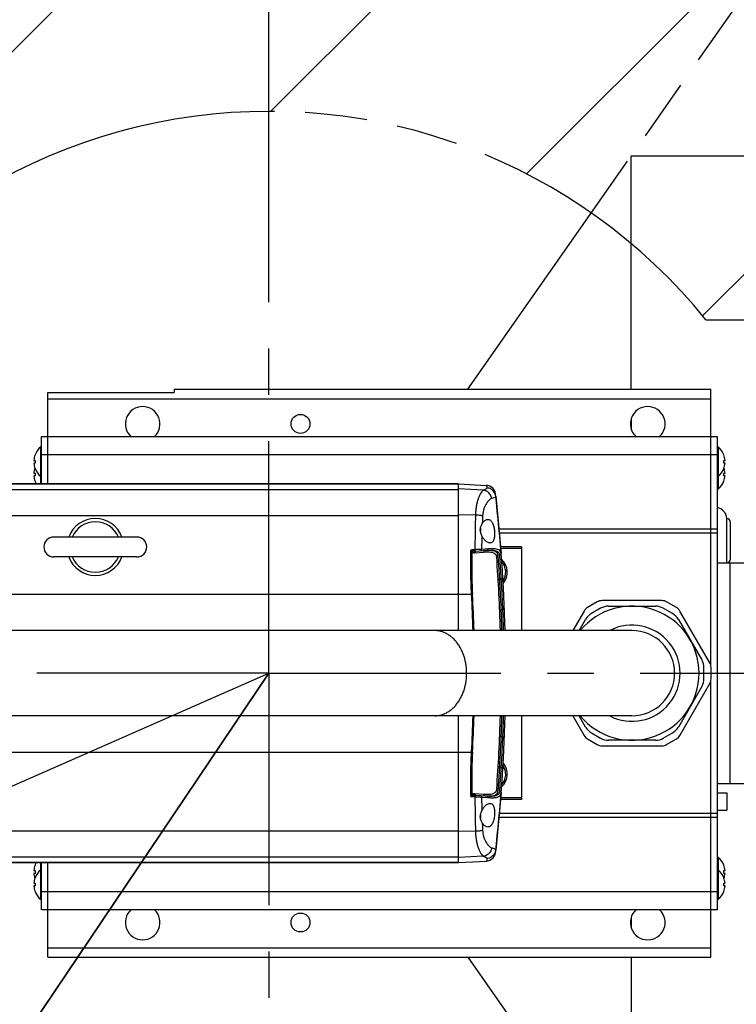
# Model space of a CAD drawing. Extents: x 0 to 594, y 0 to 420.
# Tile 15 of 67: x 101 to 139, y 279 to 331. Entities that reach past the tile are written whole.
import ezdxf

# ---------------------------------------------------------------- set-up
doc = ezdxf.new("R2010")
doc.units = 0
doc.header["$LTSCALE"] = 32.67
doc.linetypes.add('CENTER', pattern=[0.6, 0.375, -0.075, 0.075, -0.075])
doc.linetypes.add('PHANTOM', pattern=[0.8, 0.45, -0.05, 0.1, -0.05, 0.1, -0.05])
doc.layers.get('0').update_dxf_attribs({"linetype": 'CONTINUOUS'})
for name, color, linetype in [('CRV', 7, 'CONTINUOUS'), ('DEFAULT_1', 7, 'CENTER'), ('DRIV_DIM', 7, 'CONTINUOUS'), ('PARAM_DIM', 7, 'CONTINUOUS')]:
    doc.layers.add(name, color=color, linetype=linetype)
doc.styles.get("Standard").update_dxf_attribs({"font": 'txt', "width": 0.8})
doc.dimstyles.new('DIMSTYLE_5', dxfattribs={"dimtxt": 3.8, "dimasz": 1.8, "dimexe": 0.18, "dimexo": 0.0625, "dimgap": 0.09, "dimtad": 1, "dimdec": 3, "dimlfac": 6, "dimtxsty": 'STANDARD', "dimblk": 'OPEN', "dimblk1": 'OPEN', "dimblk2": 'OPEN', "dimcen": 0.09, "dimazin": 3, "dimtp": 0.001, "dimtm": 0.001, "dimtfac": 1, "dimtdec": 3, "dimtofl": 0, "dimtmove": 0, "dimatfit": 3, "dimtolj": 1})
doc.dimstyles.new('DIMSTYLE_7', dxfattribs={"dimtxt": 3.8, "dimasz": 1.8, "dimexe": 0.18, "dimexo": 0.0625, "dimgap": 0.09, "dimtad": 1, "dimlfac": 6, "dimtxsty": 'STANDARD', "dimblk": 'OPEN', "dimblk1": 'OPEN', "dimblk2": 'OPEN', "dimcen": 0.09, "dimazin": 3, "dimtp": 0.01, "dimtm": 0.01, "dimtfac": 1, "dimtofl": 0, "dimtmove": 0, "dimatfit": 3, "dimtolj": 1})
doc.dimstyles.new('DIMSTYLE_8', dxfattribs={"dimtxt": 3.8, "dimasz": 1.8, "dimexe": 0.18, "dimexo": 0.0625, "dimgap": 0.09, "dimtad": 1, "dimlfac": 6, "dimtxsty": 'STANDARD', "dimblk": 'OPEN', "dimblk1": 'OPEN', "dimblk2": 'OPEN', "dimcen": 0.09, "dimazin": 3, "dimtp": 0.01, "dimtm": 0.01, "dimtfac": 1, "dimtofl": 0, "dimtmove": 0, "dimatfit": 3, "dimtolj": 1})

# ---------------------------------------------------------------- blocks, each defined once
blk = doc.blocks.new('_OPEN')
at = {"color": 0, "linetype": 'BYBLOCK'}
for p, q in [((0, 0), (-1, 0.342)), ((-1, -0.342), (0, 0)), ((-1, 0), (0, 0))]:
    blk.add_line(p, q, dxfattribs=at)
blk = doc.blocks.new('*D32')
at = {"layer": 'DRIV_DIM', "color": 2, "linetype": 'CONTINUOUS'}
for p, q in [((114.653, 296.493), (78.025, 242.085)), ((98.081, 271.877), (114.653, 296.493)), ((98.081, 271.877), (98.081, 271.877))]:
    blk.add_line(p, q, dxfattribs=at)
at = {"layer": 'DRIV_DIM', "color": 2, "linetype": 'CONTINUOUS', "xscale": 1.8, "yscale": 1.8, "zscale": 1.8, "rotation": 56.051714}
blk.add_blockref('_OPEN', (98.081, 271.877), dxfattribs=at)
blk = doc.blocks.new('*D38')
at = {"layer": 'PARAM_DIM', "color": 2, "linetype": 'CONTINUOUS'}
blk.add_line((38.367, 262.954), (114.653, 296.493), dxfattribs=at)
at = {"layer": 'PARAM_DIM', "color": 2, "linetype": 'CONTINUOUS', "xscale": 1.8, "yscale": 1.8, "zscale": 1.8, "rotation": 203.732701}
blk.add_blockref('_OPEN', (38.367, 262.954), dxfattribs=at)
blk = doc.blocks.new('*D39')
at = {"layer": 'PARAM_DIM', "color": 2, "linetype": 'CONTINUOUS'}
blk.add_line((183.772, 323.857), (133.772, 323.798), dxfattribs=at)
at = {"layer": 'PARAM_DIM', "color": 2, "linetype": 'CONTINUOUS', "xscale": 1.8, "yscale": 1.8, "zscale": 1.8, "rotation": 0.066863}
blk.add_blockref('_OPEN', (183.772, 323.857), dxfattribs=at)
blk = doc.blocks.new('*D41')
at = {"layer": 'PARAM_DIM', "color": 2, "linetype": 'CONTINUOUS'}
for p, q in [((114.653, 316.66), (114.653, 353.456)), ((164.653, 316.66), (164.653, 353.456)), ((114.653, 351.456), (139.653, 351.456)), ((164.653, 351.456), (139.653, 351.456))]:
    blk.add_line(p, q, dxfattribs=at)
at = {"layer": 'PARAM_DIM', "color": 2, "linetype": 'CONTINUOUS', "xscale": 1.8, "yscale": 1.8, "zscale": 1.8, "rotation": 180}
blk.add_blockref('_OPEN', (114.653, 351.456), dxfattribs=at)
at = {"layer": 'PARAM_DIM', "color": 2, "linetype": 'CONTINUOUS', "xscale": 1.8, "yscale": 1.8, "zscale": 1.8}
blk.add_blockref('_OPEN', (164.653, 351.456), dxfattribs=at)

msp = doc.modelspace()

# ---------------------------------------------------------------- linework, layer by layer
at = {"color": 7, "linetype": 'CONTINUOUS'}
for p, q in [((102.98608, 306.49336), (102.98608, 311.3267)), ((102.98608, 311.3267), (109.65275, 311.3267)), ((109.65275, 311.49336), (109.65275, 311.3267)), ((109.65275, 311.49336), (137.98608, 311.49336)), ((137.98608, 296.88702), (137.98608, 311.49336)), ((102.65275, 306.49336), (102.65275, 308.99336)), ((102.65275, 308.99336), (138.31941, 308.99336)), ((138.31941, 308.99336), (138.31941, 283.99336)), ((102.60467, 306.49336), (102.60467, 308.44336)), ((102.65275, 308.44336), (102.60467, 308.44336)), ((138.31941, 308.44336), (138.36749, 308.44336)), ((138.36749, 308.44336), (138.36749, 306.21003)), ((102.30132, 308.01836), (102.30403, 308.01836)), ((138.66814, 308.01836), (138.67084, 308.01836)), ((102.24115, 307.7317), (102.30403, 307.7317)), ((102.30403, 307.58836), (102.24115, 307.58836)), ((138.66814, 307.7317), (138.73102, 307.7317)), ((138.73102, 307.58836), (138.66814, 307.58836)), ((102.24115, 307.06503), (102.30403, 307.06503)), ((102.30403, 306.9217), (102.24115, 306.9217)), ((102.30403, 307.3017), (102.30132, 307.3017)), ((102.65275, 306.8767), (102.60467, 306.8767)), ((138.31941, 306.8767), (138.36749, 306.8767)), ((138.67084, 307.3017), (138.66814, 307.3017)), ((138.66814, 307.06503), (138.73102, 307.06503)), ((138.73102, 306.9217), (138.66814, 306.9217)), ((83.88797, 306.49327), (124.65275, 306.49327)), ((124.65275, 306.48831), (83.90581, 306.48831)), ((102.30403, 306.63503), (102.30132, 306.63503)), ((124.65275, 306.49336), (126.14271, 306.41528)), ((124.65275, 298.74336), (124.65275, 306.49336)), ((138.67084, 306.63503), (138.66814, 306.63503)), ((126.62708, 305.83866), (126.91256, 302.8158)), ((138.31941, 306.21003), (138.36749, 306.21003)), ((138.81941, 302.3267), (138.81941, 304.66003)), ((139.01941, 302.5267), (139.01941, 304.46003)), ((125.81941, 304.14521), (125.81941, 303.99955)), ((107.67775, 303.68503), (103.29705, 303.68503)), ((126.15489, 302.97331), (125.58131, 302.92817)), ((127.98608, 303.16003), (126.88427, 303.16003)), ((127.98608, 303.0767), (126.89112, 303.0767)), ((127.98608, 303.16003), (127.98608, 298.74336)), ((107.67775, 302.63503), (103.29705, 302.63503)), ((138.31941, 302.3267), (143.65275, 302.3267)), ((131.99021, 300.25971), (131.47226, 299.96067)), ((135.39862, 300.3267), (132.24021, 300.3267)), ((136.16656, 299.96067), (135.64862, 300.25971)), ((131.28925, 299.77766), (130.6921, 298.74336)), ((132.16459, 299.92339), (131.67634, 299.6415)), ((132.58126, 300.03503), (135.05757, 300.03503)), ((135.96249, 299.6415), (135.47424, 299.92339)), ((137.92878, 297.0424), (136.34958, 299.77766)), ((131.02889, 298.74336), (131.37132, 299.33647)), ((136.26751, 299.33647), (137.50567, 297.19192)), ((133.81941, 298.74336), (79.65275, 298.74336)), ((137.61731, 296.21147), (137.61731, 296.77526)), ((137.99577, 296.19433), (137.99577, 296.7924)), ((136.34958, 293.20907), (137.92878, 295.94433)), ((137.98608, 281.49336), (137.98608, 296.09971)), ((137.50567, 295.79481), (136.26751, 293.65026)), ((133.81941, 294.24336), (79.65275, 294.24336)), ((124.65275, 286.49337), (124.65275, 294.24336)), ((127.98608, 294.24336), (127.98608, 289.8267)), ((130.6921, 294.24336), (131.28925, 293.20907)), ((131.37132, 293.65026), (131.02889, 294.24336)), ((131.67634, 293.34523), (132.16459, 293.06334)), ((135.47424, 293.06334), (135.96249, 293.34523)), ((131.47226, 293.02606), (131.99021, 292.72702)), ((135.05757, 292.9517), (132.58126, 292.9517)), ((135.64862, 292.72702), (136.16656, 293.02606)), ((132.24021, 292.66003), (135.39862, 292.66003)), ((138.31941, 290.66003), (143.65275, 290.66003)), ((125.58131, 290.05856), (126.15489, 290.01342)), ((126.91256, 290.17093), (126.62708, 287.14807)), ((127.98608, 289.8267), (126.88427, 289.8267)), ((127.98608, 289.91003), (126.89112, 289.91003)), ((138.31941, 290.16836), (138.81941, 290.16836)), ((138.81941, 290.16836), (138.81941, 289.2517)), ((138.31941, 289.2517), (138.81941, 289.2517)), ((125.81941, 288.99336), (125.81941, 288.83754)), ((124.65275, 286.49336), (126.14271, 286.57145)), ((138.31941, 286.7767), (138.36749, 286.7767)), ((138.36749, 286.7767), (138.36749, 284.54336)), ((124.65275, 286.4935), (83.88811, 286.4935)), ((83.90675, 286.49869), (124.65275, 286.49869)), ((102.24115, 286.06503), (102.30403, 286.06503)), ((102.30132, 286.3517), (102.30403, 286.3517)), ((102.60467, 284.54336), (102.60467, 286.49336)), ((102.65275, 286.11003), (102.60467, 286.11003)), ((102.65275, 283.99336), (102.65275, 286.49336)), ((102.98608, 281.49336), (102.98608, 286.49336)), ((138.31941, 286.11003), (138.36749, 286.11003)), ((138.66814, 286.3517), (138.67084, 286.3517)), ((138.66814, 286.06503), (138.73102, 286.06503)), ((102.30403, 285.9217), (102.24115, 285.9217)), ((102.30132, 285.68503), (102.30403, 285.68503)), ((138.73102, 285.9217), (138.66814, 285.9217)), ((138.66814, 285.68503), (138.67084, 285.68503)), ((102.24115, 285.39836), (102.30403, 285.39836)), ((102.30403, 285.25503), (102.24115, 285.25503)), ((138.66814, 285.39836), (138.73102, 285.39836)), ((138.73102, 285.25503), (138.66814, 285.25503)), ((102.30403, 284.96836), (102.30132, 284.96836)), ((102.65275, 284.54336), (102.60467, 284.54336)), ((138.31941, 284.54336), (138.36749, 284.54336)), ((138.67084, 284.96836), (138.66814, 284.96836)), ((138.31941, 283.99336), (102.65275, 283.99336)), ((102.98608, 281.49336), (137.98608, 281.49336))]:
    msp.add_line(p, q, dxfattribs=at)
at = {"color": 9, "linetype": 'CONTINUOUS'}
for p, q in [((102.98608, 310.99336), (137.98608, 310.99336)), ((102.65275, 308.0362), (138.31941, 308.0362)), ((84.83261, 306.20309), (124.65275, 306.20309)), ((125.96782, 306.15761), (124.65275, 306.22597)), ((87.41658, 304.82886), (124.65275, 304.82886)), ((125.55646, 304.84421), (124.65275, 304.85215)), ((138.31941, 304.10566), (126.8031, 304.10566)), ((138.31941, 303.88747), (126.8237, 303.88747)), ((125.99292, 302.87704), (125.52869, 302.84049)), ((126.21805, 303.06194), (125.8786, 303.03522)), ((138.98608, 302.3267), (138.98608, 290.66003)), ((126.92137, 301.47659), (126.83576, 301.46985)), ((90.76046, 300.66003), (124.65275, 300.66003)), ((124.65275, 300.66003), (125.34947, 300.66001)), ((126.91555, 299.85376), (127.00384, 299.86073)), ((127.00384, 293.126), (126.91555, 293.13297)), ((90.76046, 292.3267), (124.65275, 292.3267)), ((124.65275, 292.3267), (125.34947, 292.32672)), ((126.83576, 291.51688), (126.92137, 291.51014)), ((125.52869, 290.14624), (125.99292, 290.10969)), ((125.8786, 289.95151), (126.21805, 289.92479)), ((126.8031, 288.88107), (138.31941, 288.88107)), ((126.8237, 289.09926), (138.31941, 289.09926)), ((87.41974, 288.16003), (124.65275, 288.16003)), ((125.55646, 288.14252), (124.65275, 288.13458)), ((84.83887, 286.78576), (124.65275, 286.78576)), ((125.96782, 286.82912), (124.65275, 286.76076)), ((138.31941, 284.95053), (102.65275, 284.95053)), ((102.98608, 281.99336), (137.98608, 281.99336))]:
    msp.add_line(p, q, dxfattribs=at)
at = {"color": 7, "linetype": 'CONTINUOUS'}
for points in [[(126.61182, 305.97292), (126.58932, 306.07441), (126.54632, 306.16907), (126.48464, 306.25281), (126.40698, 306.32198), (126.31667, 306.37359), (126.21765, 306.4054), (126.14123, 306.41536)], [(126.14123, 286.57137), (126.21765, 286.58132), (126.31667, 286.61314), (126.40698, 286.66475), (126.48464, 286.73392), (126.54632, 286.81766), (126.58932, 286.91232), (126.61182, 287.01381)]]:
    msp.add_lwpolyline(points, dxfattribs=at)
for centre in [(116.31941, 309.66003), (116.31941, 283.3267)]:
    msp.add_circle(centre, 0.5, dxfattribs=at)
for centre, radius, start, end in [((107.98608, 309.66003), 0.91667, 313.222638, 226.777362), ((134.65275, 309.66003), 0.91667, 313.222638, 226.777362), ((103.25275, 307.66003), 1.01667, 129.601927, 159.314381), ((137.71941, 307.66003), 1.01667, 20.685619, 50.398073), ((103.25275, 307.66003), 1.01414, 159.308382, 175.947667), ((137.71941, 307.66003), 1.01414, 4.052333, 20.691618), ((103.25275, 307.66003), 1.01414, 184.052333, 200.691618), ((103.25275, 307.66003), 0.95142, 175.680066, 184.319934), ((137.71941, 307.66003), 0.95142, 355.680066, 4.319934), ((137.71941, 307.66003), 1.01414, 339.308382, 355.947667), ((103.25275, 306.99336), 1.01414, 160.838904, 175.947667), ((103.25275, 306.99336), 1.01414, 184.052333, 200.691618), ((103.25275, 306.99336), 0.95142, 175.680066, 184.319934), ((103.25275, 307.66003), 1.01667, 200.685619, 230.398073), ((137.71941, 307.66003), 1.01667, 309.601927, 339.314381), ((137.71941, 306.99336), 0.95142, 355.680066, 4.319934), ((137.71941, 306.99336), 1.01414, 339.308382, 355.947667), ((137.71941, 306.99336), 1.01414, 4.052333, 19.160819), ((103.25275, 306.99336), 1.01667, 200.685619, 209.503942), ((137.71941, 306.99336), 1.01667, 309.601927, 339.314381), ((43.81941, 296.49336), 83.33333, 1.5471956, 6.5317938), ((138.23608, 304.66003), 0.58333, 0, 81.786789), ((105.48608, 303.16003), 1.5, 20.489773, 159.510997), ((105.48608, 303.16003), 1.33333, 23.176841, 156.778176), ((138.81941, 304.46003), 0.2, 0, 90), ((103.29441, 303.16003), 0.525, 90, 270), ((107.67775, 303.16003), 0.525, 270, 90), ((105.48608, 303.16003), 1.5, 200.492463, 339.508266), ((105.48608, 303.16003), 1.33333, 203.176868, 336.823132), ((43.81941, 296.49336), 83.08333, 1.5519939, 4.2318521), ((126.31941, 301.8267), 0.91667, 319.791989, 48.23705), ((126.31941, 301.8267), 0.83333, 326.088184, 41.259449), ((138.81941, 302.5267), 0.2, 270, 360), ((132.24021, 299.8267), 0.5, 90, 120), ((135.39862, 299.8267), 0.5, 60, 90), ((133.81941, 296.49336), 3.54167, 219.521488, 140.556305), ((131.72226, 299.52766), 0.5, 120, 150), ((132.09301, 298.91981), 0.83333, 120, 150), ((132.58126, 299.2017), 0.83333, 90, 120), ((135.05757, 299.2017), 0.83333, 60, 90), ((135.54582, 298.91981), 0.83333, 30, 60), ((135.91656, 299.52766), 0.5, 30, 60), ((133.81941, 296.49336), 2.25, 270, 90), ((136.78398, 296.77526), 0.83333, 0, 30), ((137.49577, 296.7924), 0.5, 0, 30), ((136.78398, 296.21147), 0.83333, 330, 360), ((137.49577, 296.19433), 0.5, 330, 360), ((43.81941, 296.49336), 83.33333, 353.4682061, 358.4528044), ((43.81941, 296.49336), 83.08333, 355.768148, 358.4480061), ((132.09301, 294.06692), 0.83333, 210, 240), ((135.54582, 294.06692), 0.83333, 300, 330), ((131.72226, 293.45907), 0.5, 210, 240), ((132.58126, 293.78503), 0.83333, 240, 270), ((135.05757, 293.78503), 0.83333, 270, 300), ((135.91656, 293.45907), 0.5, 300, 330), ((132.24021, 293.16003), 0.5, 240, 270), ((135.39862, 293.16003), 0.5, 270, 300), ((126.31941, 291.16003), 0.91667, 312.553524, 40.208012), ((126.31941, 291.16003), 0.83333, 318.740551, 33.911817), ((137.71941, 285.99336), 1.01667, 20.685619, 50.398073), ((103.25275, 285.99336), 1.01414, 159.308382, 175.947667), ((103.25275, 285.99336), 0.95142, 175.680066, 184.319934), ((103.25275, 285.99336), 1.01667, 150.496058, 159.314381), ((103.25275, 285.3267), 1.01667, 129.601927, 159.314381), ((137.71941, 285.3267), 1.01667, 20.685619, 50.398073), ((137.71941, 285.99336), 1.01414, 4.052333, 20.691618), ((137.71941, 285.99336), 0.95142, 355.680066, 4.319934), ((103.25275, 285.99336), 1.01414, 184.052333, 199.160819), ((103.25275, 285.3267), 1.01414, 159.308382, 175.947667), ((137.71941, 285.3267), 1.01414, 4.052333, 20.691618), ((137.71941, 285.99336), 1.01414, 340.838904, 355.947667), ((103.25275, 285.3267), 1.01414, 184.052333, 200.691618), ((103.25275, 285.3267), 0.95142, 175.680066, 184.319934), ((137.71941, 285.3267), 0.95142, 355.680066, 4.319934), ((137.71941, 285.3267), 1.01414, 339.308382, 355.947667), ((103.25275, 285.3267), 1.01667, 200.685619, 230.398073), ((137.71941, 285.3267), 1.01667, 309.601927, 339.314381), ((107.98608, 283.3267), 0.91667, 133.222638, 46.777362), ((134.65275, 283.3267), 0.91667, 133.222638, 46.777362)]:
    msp.add_arc(centre, radius, start, end, dxfattribs=at)
at = {"color": 9, "linetype": 'CONTINUOUS'}
msp.add_arc((133.81941, 296.49336), 2.54167, 242.557382, 117.399531, dxfattribs=at)
for points, knots in [([(126.14163, 306.41185), (126.14163, 306.41185), (126.14196, 306.40892), (126.14776, 306.3574), (126.15207, 306.31889), (126.1564, 306.27988)], [0, 0, 0, 0, 0.10428828, 0.16908844, 1, 1, 1, 1]), ([(125.96782, 306.15761), (125.94319, 306.1453), (125.89288, 306.0986), (125.82678, 306.00146), (125.75904, 305.86617), (125.6946, 305.69753), (125.638, 305.5019), (125.59391, 305.28805), (125.56561, 305.06676), (125.55772, 304.91773), (125.55646, 304.84421)], [0, 0, 0, 0, 0.0585838, 0.1420414, 0.24999088, 0.37942421, 0.52577554, 0.68279698, 0.84354971, 1, 1, 1, 1]), ([(126.41134, 305.71474), (126.40627, 305.7525), (126.38787, 305.82715), (126.33712, 305.93018), (126.26575, 306.01939), (126.17738, 306.09004), (126.07664, 306.13843), (126.00412, 306.15418), (125.96781, 306.1576)], [0, 0, 0, 0, 0.16948585, 0.33882051, 0.50707414, 0.67352528, 0.83780831, 1, 1, 1, 1]), ([(126.1564, 306.27988), (126.15798, 306.26566), (126.13209, 306.2282), (126.06382, 306.19332), (126.00423, 306.16974), (125.96782, 306.15761)], [0, 0, 0, 0, 0.18399879, 0.50673987, 1, 1, 1, 1]), ([(126.62708, 305.83866), (126.62273, 305.87724), (126.60484, 305.95368), (126.55206, 306.05873), (126.4762, 306.14872), (126.38142, 306.21866), (126.27296, 306.26474), (126.19532, 306.27789), (126.1564, 306.27988)], [0, 0, 0, 0, 0.16636946, 0.33281181, 0.49938414, 0.66611539, 0.83300016, 1, 1, 1, 1]), ([(126.62708, 305.83866), (126.62874, 305.82399), (126.59644, 305.78547), (126.52054, 305.75169), (126.4527, 305.72723), (126.41134, 305.71474)], [0, 0, 0, 0, 0.17216428, 0.49621292, 1, 1, 1, 1]), ([(126.41134, 305.71474), (126.38534, 305.70688), (126.33018, 305.67736), (126.25249, 305.60961), (126.17351, 305.51541), (126.09812, 305.39784), (126.03157, 305.26135), (125.9791, 305.11189), (125.94463, 304.95709), (125.93416, 304.85247), (125.93206, 304.80113)], [0, 0, 0, 0, 0.07564439, 0.17123411, 0.28594971, 0.41677989, 0.55932378, 0.70793503, 0.85690158, 1, 1, 1, 1]), ([(125.55646, 304.84421), (125.54902, 304.53561), (125.53545, 303.92595), (125.52844, 303.31616), (125.5275, 303.01503)], [0, 0, 0, 0, 0.50619684, 1, 1, 1, 1]), ([(125.93206, 304.80113), (125.90741, 304.80735), (125.85251, 304.81819), (125.7633, 304.83039), (125.66289, 304.83944), (125.59264, 304.84302), (125.55646, 304.84421)], [0, 0, 0, 0, 0.20143436, 0.44281409, 0.71319092, 1, 1, 1, 1]), ([(125.93206, 304.80113), (125.92931, 304.73383), (125.92392, 304.59961), (125.91874, 304.46538), (125.91623, 304.39846)], [0, 0, 0, 0, 0.50142879, 1, 1, 1, 1]), ([(125.89464, 303.75568), (125.89115, 303.63497), (125.88491, 303.39484), (125.88037, 303.15466), (125.8786, 303.03522)], [0, 0, 0, 0, 0.50270139, 1, 1, 1, 1]), ([(125.34947, 300.66001), (125.33578, 300.91207), (125.3154, 301.42372), (125.30615, 302.20355), (125.3137, 302.73092), (125.32031, 302.99867)], [0, 0, 0, 0, 0.32371687, 0.65653917, 1, 1, 1, 1]), ([(125.5275, 303.01503), (125.49296, 303.0123), (125.4239, 303.00685), (125.35484, 303.00139), (125.32031, 302.99867)], [0, 0, 0, 0, 0.500015, 1, 1, 1, 1]), ([(125.36963, 302.90132), (125.36498, 302.91097), (125.35486, 302.93149), (125.33843, 302.96395), (125.32656, 302.9867), (125.32031, 302.99867)], [0, 0, 0, 0, 0.29451609, 0.62894571, 1, 1, 1, 1]), ([(125.41773, 302.95199), (125.40837, 302.95675), (125.38817, 302.96675), (125.35569, 302.98231), (125.33257, 302.99309), (125.32031, 302.99867)], [0, 0, 0, 0, 0.29162571, 0.62586708, 1, 1, 1, 1]), ([(125.36962, 302.90132), (125.36571, 302.74114), (125.35976, 302.40515), (125.35893, 301.87465), (125.36973, 301.28851), (125.38686, 300.87841), (125.39863, 300.66277)], [0, 0, 0, 0, 0.21466181, 0.45017792, 0.71067437, 1, 1, 1, 1]), ([(125.4802, 302.84227), (125.46899, 302.84414), (125.44744, 302.84971), (125.41767, 302.86298), (125.39149, 302.88008), (125.3764, 302.89393), (125.36962, 302.90132)], [0, 0, 0, 0, 0.26729632, 0.52063131, 0.76398119, 1, 1, 1, 1]), ([(125.41773, 302.95199), (125.41115, 302.94756), (125.39861, 302.93762), (125.38239, 302.92059), (125.37339, 302.90785), (125.36963, 302.90132)], [0, 0, 0, 0, 0.3384281, 0.67883704, 1, 1, 1, 1]), ([(125.53074, 302.92699), (125.51932, 302.92744), (125.4977, 302.92922), (125.46731, 302.93451), (125.44085, 302.94183), (125.4249, 302.94836), (125.41773, 302.95199)], [0, 0, 0, 0, 0.29408603, 0.55787889, 0.793092, 1, 1, 1, 1]), ([(125.53074, 302.92699), (125.52374, 302.9245), (125.51, 302.91567), (125.49439, 302.89566), (125.48372, 302.87042), (125.48063, 302.85177), (125.4802, 302.84227)], [0, 0, 0, 0, 0.21493661, 0.45865458, 0.72502485, 1, 1, 1, 1]), ([(125.52869, 302.84049), (125.5211, 302.8399), (125.50487, 302.83939), (125.48867, 302.84086), (125.4802, 302.84227)], [0, 0, 0, 0, 0.4699307, 1, 1, 1, 1]), ([(125.87861, 303.03522), (125.86018, 303.03436), (125.81918, 303.03232), (125.75287, 303.02872), (125.6789, 303.02445), (125.60286, 303.01983), (125.55214, 303.01662), (125.5275, 303.01503)], [0, 0, 0, 0, 0.15734308, 0.35023772, 0.56644387, 0.7893727, 1, 1, 1, 1]), ([(125.53074, 302.92699), (125.53117, 302.93), (125.5314, 302.93797), (125.53129, 302.95226), (125.53055, 302.97085), (125.52929, 302.99226), (125.52815, 303.00731), (125.5275, 303.01503)], [0, 0, 0, 0, 0.10374474, 0.27016605, 0.48662109, 0.73636415, 1, 1, 1, 1]), ([(125.58131, 302.92817), (125.57347, 302.92755), (125.55707, 302.9212), (125.5393, 302.90035), (125.52904, 302.87218), (125.52785, 302.85119), (125.52869, 302.84049)], [0, 0, 0, 0, 0.21028339, 0.44572256, 0.71273219, 1, 1, 1, 1]), ([(125.58131, 302.92817), (125.57316, 302.92752), (125.55632, 302.92655), (125.53943, 302.92659), (125.53074, 302.92699)], [0, 0, 0, 0, 0.48410706, 1, 1, 1, 1]), ([(125.82229, 302.94713), (125.83059, 302.94778), (125.8478, 302.95405), (125.86694, 302.97493), (125.87809, 303.00332), (125.87947, 303.0245), (125.87861, 303.03522)], [0, 0, 0, 0, 0.21735599, 0.45511722, 0.71904912, 1, 1, 1, 1]), ([(126.05541, 302.96548), (126.04636, 302.96477), (126.02787, 302.95863), (126.00653, 302.93783), (125.99382, 302.90922), (125.99208, 302.88777), (125.99292, 302.87704)], [0, 0, 0, 0, 0.22836275, 0.46995171, 0.72910268, 1, 1, 1, 1]), ([(126.67623, 302.62433), (126.67331, 302.6637), (126.65155, 302.743), (126.55749, 302.82613), (126.43476, 302.86752), (126.29579, 302.88527), (126.14646, 302.88693), (126.04452, 302.8811), (125.99292, 302.87704)], [0, 0, 0, 0, 0.1465317, 0.28943757, 0.44651558, 0.6211874, 0.80788141, 1, 1, 1, 1]), ([(126.15494, 302.97331), (126.16408, 302.97403), (126.18273, 302.98017), (126.20429, 303.00101), (126.21714, 303.02969), (126.2189, 303.05119), (126.21805, 303.06194)], [0, 0, 0, 0, 0.22939988, 0.47137635, 0.73009037, 1, 1, 1, 1]), ([(126.83577, 302.72936), (126.83284, 302.76786), (126.81028, 302.84626), (126.70989, 302.93011), (126.56439, 302.97243), (126.37479, 302.98633), (126.23333, 302.97948), (126.15494, 302.97331)], [0, 0, 0, 0, 0.14484137, 0.28918717, 0.46978362, 0.70508886, 1, 1, 1, 1]), ([(126.75304, 302.71047), (126.75008, 302.7503), (126.72778, 302.83069), (126.63171, 302.91454), (126.50654, 302.95621), (126.36468, 302.97404), (126.24553, 302.97526), (126.1746, 302.97272), (126.15503, 302.97181)], [0, 0, 0, 0, 0.16558364, 0.32774179, 0.50662829, 0.70581245, 0.91878259, 1, 1, 1, 1]), ([(126.91256, 302.8158), (126.90959, 302.85475), (126.88649, 302.93421), (126.78404, 303.01877), (126.63575, 303.06136), (126.44236, 303.07528), (126.29804, 303.06823), (126.21805, 303.06194)], [0, 0, 0, 0, 0.14391672, 0.28788921, 0.4686281, 0.70439316, 1, 1, 1, 1]), ([(126.75304, 302.71047), (126.74228, 302.70963), (126.72097, 302.70385), (126.6948, 302.6841), (126.67825, 302.65618), (126.67546, 302.63472), (126.67623, 302.62432)], [0, 0, 0, 0, 0.25434627, 0.50615822, 0.75436633, 1, 1, 1, 1]), ([(126.83576, 301.46985), (126.82799, 301.60087), (126.81293, 301.84513), (126.79058, 302.18376), (126.77089, 302.46629), (126.75858, 302.63558), (126.75304, 302.71047)], [0, 0, 0, 0, 0.31667613, 0.59046151, 0.81881641, 1, 1, 1, 1]), ([(126.83577, 302.72936), (126.84655, 302.7302), (126.86789, 302.73601), (126.89408, 302.75584), (126.9106, 302.78386), (126.91335, 302.80538), (126.91256, 302.8158)], [0, 0, 0, 0, 0.25417014, 0.50591218, 0.75419296, 1, 1, 1, 1]), ([(126.92138, 301.47659), (126.91332, 301.60943), (126.89772, 301.85682), (126.87455, 302.19946), (126.85418, 302.48421), (126.84147, 302.65443), (126.83577, 302.72936)], [0, 0, 0, 0, 0.31794991, 0.59221552, 0.82046062, 1, 1, 1, 1]), ([(126.83576, 301.46987), (126.82514, 301.46911), (126.80447, 301.46436), (126.77831, 301.44816), (126.76089, 301.42482), (126.75737, 301.40615), (126.75789, 301.39735)], [0, 0, 0, 0, 0.27321057, 0.53325229, 0.77391763, 1, 1, 1, 1]), ([(126.91555, 299.85376), (126.90843, 300.03343), (126.89303, 300.3927), (126.86643, 300.93141), (126.84637, 301.2904), (126.83576, 301.46985)], [0, 0, 0, 0, 0.33337835, 0.66671301, 1, 1, 1, 1]), ([(126.92137, 301.47661), (126.93201, 301.47738), (126.95269, 301.48215), (126.97886, 301.49838), (126.99627, 301.52177), (126.99977, 301.54046), (126.99923, 301.54927)], [0, 0, 0, 0, 0.27320758, 0.53326406, 0.77393295, 1, 1, 1, 1]), ([(127.00384, 299.86073), (126.99642, 300.04036), (126.98042, 300.39956), (126.95293, 300.93819), (126.93228, 301.29715), (126.92137, 301.47659)], [0, 0, 0, 0, 0.33333192, 0.66667129, 1, 1, 1, 1]), ([(125.34947, 300.66003), (125.35535, 300.66035), (125.36679, 300.66098), (125.38318, 300.66189), (125.39368, 300.66249), (125.39863, 300.66277)], [0, 0, 0, 0, 0.35924983, 0.69780087, 1, 1, 1, 1]), ([(126.91555, 299.85376), (126.90504, 299.85307), (126.88458, 299.84854), (126.85856, 299.83281), (126.84105, 299.80996), (126.83726, 299.79157), (126.8376, 299.78286)], [0, 0, 0, 0, 0.27324825, 0.53311943, 0.77374216, 1, 1, 1, 1]), ([(126.95357, 298.74337), (126.95157, 298.81491), (126.94662, 298.98514), (126.9386, 299.23535), (126.93003, 299.47945), (126.92252, 299.67936), (126.91776, 299.79927), (126.91555, 299.85376)], [0, 0, 0, 0, 0.1932518, 0.459827, 0.67596193, 0.85274336, 1, 1, 1, 1]), ([(127.00384, 299.86071), (127.01436, 299.8614), (127.03484, 299.86594), (127.06087, 299.88172), (127.07837, 299.90461), (127.08214, 299.92302), (127.08178, 299.93175)], [0, 0, 0, 0, 0.27324491, 0.53313047, 0.77375684, 1, 1, 1, 1]), ([(127.04105, 298.74337), (127.03987, 298.78809), (127.0353, 298.95709), (127.02685, 299.23609), (127.01546, 299.56382), (127.00761, 299.76727), (127.00384, 299.86073)], [0, 0, 0, 0, 0.12003926, 0.45364971, 0.74900726, 1, 1, 1, 1]), ([(125.09025, 296.49336), (125.09025, 296.57452), (125.08368, 296.7365), (125.05421, 296.97678), (125.00547, 297.21146), (124.93802, 297.43779), (124.85263, 297.65315), (124.75028, 297.85502), (124.63214, 298.04107), (124.49954, 298.2091), (124.35399, 298.35715), (124.19715, 298.48346), (124.03082, 298.58648), (123.85691, 298.66494), (123.67749, 298.71783), (123.52494, 298.74005), (123.43323, 298.74336), (123.40275, 298.74336)], [0, 0, 0, 0, 0.07836684, 0.15633371, 0.23351336, 0.30954408, 0.38410264, 0.4569174, 0.52778149, 0.59656575, 0.66323084, 0.7278375, 0.79055328, 0.85165349, 0.91151397, 0.97059357, 1, 1, 1, 1]), ([(123.40275, 294.24337), (123.43323, 294.24337), (123.52494, 294.24667), (123.67749, 294.2689), (123.85691, 294.32179), (124.03082, 294.40025), (124.19715, 294.50327), (124.35399, 294.62958), (124.49954, 294.77763), (124.63214, 294.94566), (124.75028, 295.13171), (124.85263, 295.33358), (124.93802, 295.54894), (125.00547, 295.77527), (125.05421, 296.00995), (125.08368, 296.25023), (125.09025, 296.41221), (125.09025, 296.49336)], [0, 0, 0, 0, 0.02940643, 0.08848603, 0.14834651, 0.20944672, 0.2721625, 0.33676916, 0.40343425, 0.47221851, 0.5430826, 0.61589736, 0.69045592, 0.76648664, 0.84366629, 0.92163316, 1, 1, 1, 1]), ([(126.91555, 293.13297), (126.91778, 293.18792), (126.92258, 293.30901), (126.93017, 293.51109), (126.93883, 293.75821), (126.94679, 294.00725), (126.95167, 294.17531), (126.95357, 294.24336)], [0, 0, 0, 0, 0.14851118, 0.32720371, 0.54603196, 0.81618764, 1, 1, 1, 1]), ([(127.00384, 293.126), (127.00761, 293.21946), (127.01546, 293.42291), (127.02685, 293.75064), (127.0353, 294.02964), (127.03987, 294.19864), (127.04105, 294.24336)], [0, 0, 0, 0, 0.25099303, 0.54635066, 0.87996117, 1, 1, 1, 1]), ([(126.83576, 291.51688), (126.84637, 291.69633), (126.86643, 292.05532), (126.89303, 292.59402), (126.90843, 292.9533), (126.91555, 293.13297)], [0, 0, 0, 0, 0.333287, 0.66662168, 1, 1, 1, 1]), ([(126.91555, 293.13297), (126.90504, 293.13366), (126.88458, 293.13819), (126.85856, 293.15392), (126.84105, 293.17677), (126.83726, 293.19516), (126.8376, 293.20387)], [0, 0, 0, 0, 0.27324822, 0.53311941, 0.77374216, 1, 1, 1, 1]), ([(126.92137, 291.51014), (126.93228, 291.68958), (126.95293, 292.04854), (126.98042, 292.58717), (126.99642, 292.94637), (127.00384, 293.126)], [0, 0, 0, 0, 0.33332875, 0.66666807, 1, 1, 1, 1]), ([(127.00384, 293.12602), (127.01436, 293.12533), (127.03484, 293.12079), (127.06087, 293.10501), (127.07837, 293.08212), (127.08214, 293.06371), (127.08178, 293.05498)], [0, 0, 0, 0, 0.27324502, 0.53313058, 0.77375686, 1, 1, 1, 1]), ([(125.32031, 289.98806), (125.3137, 290.25582), (125.30615, 290.78319), (125.3154, 291.56302), (125.33578, 292.07466), (125.34947, 292.32672)], [0, 0, 0, 0, 0.34346693, 0.67628534, 1, 1, 1, 1]), ([(125.34947, 292.3267), (125.35535, 292.32638), (125.36679, 292.32575), (125.38318, 292.32484), (125.39368, 292.32424), (125.39863, 292.32396)], [0, 0, 0, 0, 0.35925021, 0.69780123, 1, 1, 1, 1]), ([(125.39863, 292.32396), (125.38687, 292.10835), (125.36973, 291.69829), (125.35893, 291.11218), (125.35975, 290.58165), (125.36573, 290.24563), (125.36963, 290.08543)], [0, 0, 0, 0, 0.28928481, 0.54977373, 0.78530634, 1, 1, 1, 1]), ([(126.75304, 290.27626), (126.75858, 290.35115), (126.77089, 290.52044), (126.79058, 290.80297), (126.81293, 291.1416), (126.82799, 291.38586), (126.83576, 291.51688)], [0, 0, 0, 0, 0.1811836, 0.4095385, 0.68332388, 1, 1, 1, 1]), ([(126.83576, 291.51686), (126.82514, 291.51762), (126.80447, 291.52237), (126.77831, 291.53857), (126.76089, 291.56191), (126.75737, 291.58058), (126.75789, 291.58938)], [0, 0, 0, 0, 0.2732106, 0.53325233, 0.77391763, 1, 1, 1, 1]), ([(126.83577, 290.25737), (126.84147, 290.3323), (126.85418, 290.50252), (126.87455, 290.78727), (126.89772, 291.12991), (126.91332, 291.3773), (126.92138, 291.51014)], [0, 0, 0, 0, 0.17953938, 0.40778448, 0.6820501, 1, 1, 1, 1]), ([(126.92137, 291.51012), (126.93201, 291.50935), (126.95269, 291.50458), (126.97886, 291.48835), (126.99627, 291.46496), (126.99977, 291.44627), (126.99923, 291.43746)], [0, 0, 0, 0, 0.27320754, 0.53326402, 0.77393294, 1, 1, 1, 1]), ([(125.99292, 290.10969), (126.04452, 290.10563), (126.14646, 290.0998), (126.29579, 290.10146), (126.43476, 290.11921), (126.55749, 290.1606), (126.65155, 290.24373), (126.67331, 290.32303), (126.67623, 290.3624)], [0, 0, 0, 0, 0.19211913, 0.37881303, 0.55348474, 0.71056267, 0.85346848, 1, 1, 1, 1]), ([(126.15494, 290.01342), (126.23333, 290.00725), (126.37479, 290.00039), (126.56439, 290.0143), (126.70989, 290.05662), (126.81028, 290.14046), (126.83284, 290.21886), (126.83577, 290.25737)], [0, 0, 0, 0, 0.29491098, 0.53021618, 0.71081262, 0.8551584, 1, 1, 1, 1]), ([(126.15498, 290.01492), (126.17457, 290.01401), (126.24551, 290.01147), (126.36468, 290.01269), (126.50654, 290.03052), (126.63171, 290.07219), (126.72778, 290.15604), (126.75008, 290.23643), (126.75304, 290.27626)], [0, 0, 0, 0, 0.08128329, 0.29423817, 0.49340807, 0.67228175, 0.83442832, 1, 1, 1, 1]), ([(126.75304, 290.27626), (126.74228, 290.2771), (126.72097, 290.28288), (126.6948, 290.30263), (126.67825, 290.33055), (126.67546, 290.35201), (126.67623, 290.36241)], [0, 0, 0, 0, 0.25434625, 0.50615815, 0.75436626, 1, 1, 1, 1]), ([(126.83577, 290.25737), (126.84655, 290.25653), (126.86789, 290.25072), (126.89408, 290.23089), (126.9106, 290.20287), (126.91336, 290.18135), (126.91256, 290.17093)], [0, 0, 0, 0, 0.25417016, 0.50591223, 0.75419301, 1, 1, 1, 1]), ([(125.32031, 289.98806), (125.32656, 290.00003), (125.33843, 290.02278), (125.35486, 290.05525), (125.36499, 290.07578), (125.36965, 290.08545)], [0, 0, 0, 0, 0.37091357, 0.70521604, 1, 1, 1, 1]), ([(125.32031, 289.98806), (125.33257, 289.99364), (125.35569, 290.00442), (125.38817, 290.01998), (125.40837, 290.02998), (125.41773, 290.03474)], [0, 0, 0, 0, 0.37413256, 0.70837383, 1, 1, 1, 1]), ([(125.32031, 289.98806), (125.35487, 289.98533), (125.42393, 289.97988), (125.493, 289.97442), (125.5275, 289.9717)], [0, 0, 0, 0, 0.50042171, 1, 1, 1, 1]), ([(125.41773, 290.03474), (125.41115, 290.03917), (125.39861, 290.0491), (125.38238, 290.06613), (125.37337, 290.07888), (125.36962, 290.08541)], [0, 0, 0, 0, 0.33840781, 0.67882124, 1, 1, 1, 1]), ([(125.36963, 290.08543), (125.37504, 290.09132), (125.38682, 290.1025), (125.40678, 290.11699), (125.42909, 290.12918), (125.45369, 290.13875), (125.47116, 290.14295), (125.4802, 290.14446)], [0, 0, 0, 0, 0.18825201, 0.38059664, 0.57884908, 0.78453521, 1, 1, 1, 1]), ([(125.41773, 290.03474), (125.42339, 290.03761), (125.43572, 290.04289), (125.45589, 290.04924), (125.47859, 290.05435), (125.5038, 290.05806), (125.52149, 290.05938), (125.53074, 290.05974)], [0, 0, 0, 0, 0.16344757, 0.34435862, 0.54372114, 0.76189032, 1, 1, 1, 1]), ([(125.4802, 290.14446), (125.48867, 290.14587), (125.50487, 290.14734), (125.5211, 290.14683), (125.52869, 290.14624)], [0, 0, 0, 0, 0.53034109, 1, 1, 1, 1]), ([(125.53074, 290.05974), (125.52374, 290.06223), (125.51, 290.07106), (125.49439, 290.09107), (125.48372, 290.11631), (125.48063, 290.13496), (125.4802, 290.14446)], [0, 0, 0, 0, 0.21493421, 0.45865144, 0.72502269, 1, 1, 1, 1]), ([(125.53074, 290.05974), (125.53117, 290.05673), (125.5314, 290.04876), (125.53129, 290.03447), (125.53055, 290.01588), (125.52929, 289.99447), (125.52815, 289.97942), (125.5275, 289.9717)], [0, 0, 0, 0, 0.10374174, 0.27016234, 0.48661794, 0.73636241, 1, 1, 1, 1]), ([(125.5275, 289.9717), (125.55213, 289.97011), (125.60285, 289.9669), (125.67888, 289.96228), (125.75286, 289.95801), (125.81917, 289.95441), (125.86019, 289.95237), (125.87861, 289.95151)], [0, 0, 0, 0, 0.21057345, 0.43350284, 0.64973544, 0.84265515, 1, 1, 1, 1]), ([(125.5275, 289.9717), (125.52844, 289.67059), (125.53545, 289.0608), (125.54902, 288.45114), (125.55646, 288.14252)], [0, 0, 0, 0, 0.49377049, 1, 1, 1, 1]), ([(125.58131, 290.05856), (125.57347, 290.05918), (125.55707, 290.06553), (125.5393, 290.08638), (125.52904, 290.11454), (125.52785, 290.13554), (125.52869, 290.14624)], [0, 0, 0, 0, 0.21028358, 0.4457227, 0.71273224, 1, 1, 1, 1]), ([(125.53074, 290.05974), (125.53943, 290.06014), (125.55632, 290.06018), (125.57317, 290.0592), (125.58131, 290.05856)], [0, 0, 0, 0, 0.51616153, 1, 1, 1, 1]), ([(125.82229, 290.0396), (125.83059, 290.03894), (125.84779, 290.03268), (125.86693, 290.0118), (125.87808, 289.98341), (125.87946, 289.96223), (125.87861, 289.95151)], [0, 0, 0, 0, 0.21735697, 0.45512115, 0.71905261, 1, 1, 1, 1]), ([(125.8786, 289.95151), (125.88037, 289.83207), (125.88491, 289.59189), (125.89115, 289.35176), (125.89464, 289.23105)], [0, 0, 0, 0, 0.49728507, 1, 1, 1, 1]), ([(126.05541, 290.02125), (126.04636, 290.02196), (126.02787, 290.0281), (126.00653, 290.0489), (125.99382, 290.07751), (125.99208, 290.09896), (125.99292, 290.10969)], [0, 0, 0, 0, 0.22836276, 0.4699517, 0.72910266, 1, 1, 1, 1]), ([(126.15494, 290.01342), (126.16408, 290.0127), (126.18273, 290.00656), (126.20429, 289.98572), (126.21714, 289.95704), (126.2189, 289.93554), (126.21805, 289.92479)], [0, 0, 0, 0, 0.22939985, 0.47137641, 0.73009047, 1, 1, 1, 1]), ([(126.21805, 289.92479), (126.29804, 289.91849), (126.44236, 289.91145), (126.63575, 289.92537), (126.78404, 289.96796), (126.88649, 290.05252), (126.90959, 290.13197), (126.91256, 290.17093)], [0, 0, 0, 0, 0.29560667, 0.53137169, 0.71211057, 0.85608304, 1, 1, 1, 1]), ([(125.93206, 288.1856), (125.90741, 288.17938), (125.85251, 288.16854), (125.7633, 288.15634), (125.66289, 288.14729), (125.59264, 288.14371), (125.55646, 288.14252)], [0, 0, 0, 0, 0.20143451, 0.4428143, 0.71319108, 1, 1, 1, 1]), ([(125.55646, 288.14252), (125.55772, 288.06911), (125.5656, 287.9202), (125.59385, 287.69899), (125.63794, 287.48509), (125.69454, 287.28939), (125.75899, 287.12068), (125.82675, 286.98533), (125.89287, 286.88814), (125.94319, 286.84143), (125.96782, 286.82912)], [0, 0, 0, 0, 0.15621021, 0.3169694, 0.47403283, 0.62042434, 0.74991681, 0.85791855, 0.94140889, 1, 1, 1, 1]), ([(125.91623, 288.58827), (125.91874, 288.52135), (125.92392, 288.38712), (125.92931, 288.2529), (125.93206, 288.1856)], [0, 0, 0, 0, 0.49856484, 1, 1, 1, 1]), ([(125.93206, 288.1856), (125.93416, 288.13434), (125.94461, 288.02979), (125.97904, 287.87503), (126.0315, 287.72554), (126.09806, 287.589), (126.17346, 287.47138), (126.25246, 287.37715), (126.33017, 287.30937), (126.38534, 287.27985), (126.41134, 287.27199)], [0, 0, 0, 0, 0.14288465, 0.2918619, 0.44051579, 0.58309802, 0.71397846, 0.828737, 0.9243554, 1, 1, 1, 1]), ([(126.41134, 287.27199), (126.40627, 287.23422), (126.38787, 287.15958), (126.33712, 287.05654), (126.26575, 286.96734), (126.17738, 286.89668), (126.07664, 286.8483), (126.00412, 286.83255), (125.96781, 286.82912)], [0, 0, 0, 0, 0.16948584, 0.3388205, 0.50707413, 0.67352528, 0.83780831, 1, 1, 1, 1]), ([(126.62708, 287.14807), (126.62273, 287.10949), (126.60484, 287.03305), (126.55206, 286.928), (126.4762, 286.83801), (126.38142, 286.76807), (126.27296, 286.72199), (126.19532, 286.70884), (126.1564, 286.70685)], [0, 0, 0, 0, 0.16636946, 0.33281181, 0.49938414, 0.66611539, 0.83300016, 1, 1, 1, 1]), ([(126.41134, 287.27199), (126.43158, 287.26588), (126.46817, 287.25414), (126.51716, 287.23582), (126.55557, 287.21871), (126.5846, 287.20276), (126.60541, 287.18792), (126.61908, 287.17404), (126.62651, 287.16081), (126.62752, 287.15193), (126.62708, 287.14807)], [0, 0, 0, 0, 0.24472561, 0.44470007, 0.60511197, 0.73100831, 0.82748451, 0.90000766, 0.95494857, 1, 1, 1, 1]), ([(125.96782, 286.82912), (125.9856, 286.8232), (126.01777, 286.81179), (126.06073, 286.7939), (126.09439, 286.7771), (126.1198, 286.76134), (126.13798, 286.74658), (126.14985, 286.73268), (126.15611, 286.71945), (126.15684, 286.71073), (126.1564, 286.70685)], [0, 0, 0, 0, 0.23913965, 0.43528587, 0.59348298, 0.71873934, 0.81615085, 0.89119571, 0.95011797, 1, 1, 1, 1]), ([(126.1564, 286.70685), (126.15207, 286.66783), (126.14776, 286.62933), (126.14196, 286.57781), (126.14163, 286.57488), (126.14163, 286.57488)], [0, 0, 0, 0, 0.83091034, 0.89571236, 1, 1, 1, 1])]:
    msp.add_open_spline(points, degree=3, knots=knots, dxfattribs=at)
at = {"color": 7, "linetype": 'CONTINUOUS'}
for points, knots in [([(125.81823, 304.1454), (125.82221, 304.17015), (125.83563, 304.22572), (125.86924, 304.31039), (125.8997, 304.36882), (125.91623, 304.39846)], [0, 0, 0, 0, 0.27556563, 0.6265044, 1, 1, 1, 1]), ([(125.91623, 304.39846), (125.93027, 304.42363), (125.96124, 304.47112), (126.01654, 304.53255), (126.07801, 304.58006), (126.14328, 304.61076), (126.18912, 304.61836), (126.21105, 304.61836)], [0, 0, 0, 0, 0.22527426, 0.44136166, 0.6432121, 0.82854428, 1, 1, 1, 1]), ([(126.21105, 304.61836), (126.23354, 304.61836), (126.28084, 304.6102), (126.3465, 304.57205), (126.40416, 304.51034), (126.45278, 304.42944), (126.4927, 304.33314), (126.52425, 304.22488), (126.54763, 304.10782), (126.56252, 303.98655), (126.56857, 303.86604), (126.56547, 303.75073), (126.55271, 303.64426), (126.52941, 303.54965), (126.49471, 303.4707), (126.44752, 303.41098), (126.38875, 303.37521), (126.34563, 303.36836), (126.32476, 303.36836)], [0, 0, 0, 0, 0.04466382, 0.09310166, 0.14820613, 0.21063366, 0.27963715, 0.35471568, 0.43425997, 0.51646099, 0.5971731, 0.67368804, 0.74531419, 0.80975104, 0.86656359, 0.915412, 0.95854258, 1, 1, 1, 1]), ([(125.81763, 303.99929), (125.81559, 304.01326), (125.81097, 304.05651), (125.81243, 304.10563), (125.81737, 304.14005), (125.81823, 304.1454)], [0, 0, 0, 0, 0.28885712, 0.88907943, 1, 1, 1, 1]), ([(125.89464, 303.75569), (125.88014, 303.78979), (125.85395, 303.85436), (125.82953, 303.93419), (125.82068, 303.97969), (125.81855, 303.99322)], [0, 0, 0, 0, 0.44471877, 0.83581569, 1, 1, 1, 1]), ([(126.32476, 303.36836), (126.30202, 303.36836), (126.25401, 303.37653), (126.18439, 303.40708), (126.1158, 303.45356), (126.05045, 303.51359), (125.99028, 303.585), (125.93704, 303.6661), (125.90768, 303.72501), (125.89464, 303.75569)], [0, 0, 0, 0, 0.1125636, 0.23715787, 0.3739458, 0.5208549, 0.67507315, 0.83499548, 1, 1, 1, 1]), ([(125.81854, 288.99351), (125.82102, 289.00925), (125.8285, 289.04643), (125.84525, 289.10439), (125.86827, 289.16778), (125.88561, 289.20981), (125.89463, 289.23103)], [0, 0, 0, 0, 0.19113049, 0.4545322, 0.72322203, 1, 1, 1, 1]), ([(125.89463, 289.23103), (125.90762, 289.26159), (125.93689, 289.32035), (125.98999, 289.40134), (126.05012, 289.4728), (126.11551, 289.53294), (126.18419, 289.57954), (126.2539, 289.61018), (126.30198, 289.61836), (126.32476, 289.61836)], [0, 0, 0, 0, 0.16435946, 0.32402578, 0.47833757, 0.62546414, 0.76247479, 0.8872717, 1, 1, 1, 1]), ([(126.32476, 289.61836), (126.34578, 289.61836), (126.38911, 289.61143), (126.44803, 289.57531), (126.49516, 289.51527), (126.52977, 289.43601), (126.55295, 289.34114), (126.56557, 289.23447), (126.56855, 289.11907), (126.56238, 288.99858), (126.54739, 288.87738), (126.52391, 288.76047), (126.49228, 288.6524), (126.45229, 288.5563), (126.40359, 288.47563), (126.34592, 288.41423), (126.28045, 288.37643), (126.2334, 288.36836), (126.21105, 288.36836)], [0, 0, 0, 0, 0.04175783, 0.08497923, 0.13404005, 0.19096951, 0.25557864, 0.32735723, 0.40392455, 0.48458246, 0.56676741, 0.64626012, 0.72117411, 0.79006678, 0.85244593, 0.90740005, 0.95560373, 1, 1, 1, 1]), ([(125.81887, 288.83745), (125.81824, 288.84115), (125.81439, 288.86572), (125.8108, 288.91215), (125.81345, 288.95486), (125.81612, 288.97628)], [0, 0, 0, 0, 0.08092612, 0.53532243, 1, 1, 1, 1]), ([(125.91623, 288.58827), (125.90794, 288.60314), (125.89138, 288.63386), (125.86793, 288.68202), (125.84637, 288.73377), (125.82943, 288.78587), (125.82162, 288.82112), (125.81887, 288.83745)], [0, 0, 0, 0, 0.19001708, 0.38943993, 0.59769462, 0.81532589, 1, 1, 1, 1]), ([(126.21105, 288.36836), (126.18903, 288.36836), (126.14315, 288.37601), (126.07786, 288.40677), (126.01647, 288.45426), (125.96121, 288.51566), (125.93026, 288.56312), (125.91623, 288.58827)], [0, 0, 0, 0, 0.17216466, 0.35710297, 0.55898575, 0.7748882, 1, 1, 1, 1])]:
    msp.add_open_spline(points, degree=3, knots=knots, dxfattribs=at)
for points in [[(125.81855, 303.99322), (125.81823, 303.99524), (125.81793, 303.99727), (125.81763, 303.99929)], [(125.81612, 288.97628), (125.81683, 288.98203), (125.81764, 288.98778), (125.81854, 288.99351)]]:
    msp.add_open_spline(points, degree=3, dxfattribs=at)
at = {"color": 9, "linetype": 'CONTINUOUS'}
for points in [[(126.15503, 302.97181), (126.12179, 302.97026), (126.08858, 302.96809), (126.05541, 302.96548)], [(125.42986, 298.74368), (125.41107, 299.38278), (125.38427, 300.02163), (125.34947, 300.66001)], [(125.47923, 298.74368), (125.4604, 299.3837), (125.43353, 300.02347), (125.39863, 300.66277)], [(125.34947, 292.32672), (125.38427, 292.9651), (125.41107, 293.60395), (125.42986, 294.24305)], [(125.39863, 292.32396), (125.43353, 292.96326), (125.4604, 293.60303), (125.47923, 294.24305)], [(126.05541, 290.02125), (126.08856, 290.01864), (126.12176, 290.01647), (126.15498, 290.01492)]]:
    msp.add_open_spline(points, degree=3, dxfattribs=at)
at = {"layer": 'CRV', "color": 2, "linetype": 'CONTINUOUS'}
for p, q in [((78.56005, 306.78001), (145.62367, 373.84363)), ((114.74265, 326.16176), (156.89613, 368.31524)), ((128.25086, 322.86911), (166.75078, 361.36903)), ((137.54758, 315.36497), (174.6938, 352.5112))]:
    msp.add_line(p, q, dxfattribs=at)
at = {"layer": 'CRV', "color": 2, "linetype": 'PHANTOM'}
for p, q in [((125.15586, 311.49336), (162.45078, 364.75604)), ((133.77196, 311.49336), (133.77196, 323.79843)), ((137.72137, 315.16003), (164.65275, 315.16003)), ((133.77196, 309.90588), (133.77196, 309.41419)), ((133.77196, 283.57254), (133.77196, 283.08085)), ((125.15586, 281.49336), (162.45078, 228.23069)), ((133.77196, 281.49336), (133.77196, 269.1883))]:
    msp.add_line(p, q, dxfattribs=at)
for radius, start, end in [(83.33333, 55, 173.4479895), (29.675, 38.979094, 160.306192), (83.33333, 186.5520105, 305), (29.675, 199.693808, 321.020906)]:
    msp.add_arc((114.65275, 296.49336), radius, start, end, dxfattribs=at)
at = {"layer": 'DEFAULT_1', "color": 7, "linetype": 'CENTER'}
for q in [(114.65275, 320.04536), (91.10075, 296.49336), (147.44042, 296.49336), (114.65275, 272.94137)]:
    msp.add_line((114.65275, 296.49336), q, dxfattribs=at)

# ---------------------------------------------------------------- dimensions: what is measured, and where the dimension line sits
at = {"layer": 'DRIV_DIM', "color": 2, "linetype": 'CONTINUOUS'}
dim = msp.add_radius_dim(center=(114.65275, 296.49336), mpoint=(98.08091, 271.87671), text='(<>)', dimstyle='DIMSTYLE_5', dxfattribs=at)
dim.commit()
dim.dimension.update_dxf_attribs({"geometry": '*D32', "text_midpoint": (77.23704, 242.61531), "dimtype": 164})
at = {"layer": 'PARAM_DIM', "color": 2, "linetype": 'CONTINUOUS'}
dim = msp.add_linear_dim(base=(164.65275, 351.45558), p1=(114.65275, 316.66003), p2=(164.65275, 316.66003), dimstyle='DIMSTYLE_7', dxfattribs=at)
dim.commit()
dim.dimension.update_dxf_attribs({"geometry": '*D41', "text_midpoint": (130.04424, 352.40558), "dimtype": 160})
for center, mpoint, picture, middle in [((133.77196, 323.79843), (183.77193, 323.85678), '*D39', (168.04632, 324.78843)), ((114.65275, 296.49336), (38.36666, 262.95417), '*D38', (46.66407, 267.63989))]:
    dim = msp.add_radius_dim(center=center, mpoint=mpoint, dimstyle='DIMSTYLE_8', dxfattribs=at)
    dim.commit()
    dim.dimension.update_dxf_attribs({"geometry": picture, "text_midpoint": middle, "dimtype": 164})

doc.saveas('drawing.dxf')
